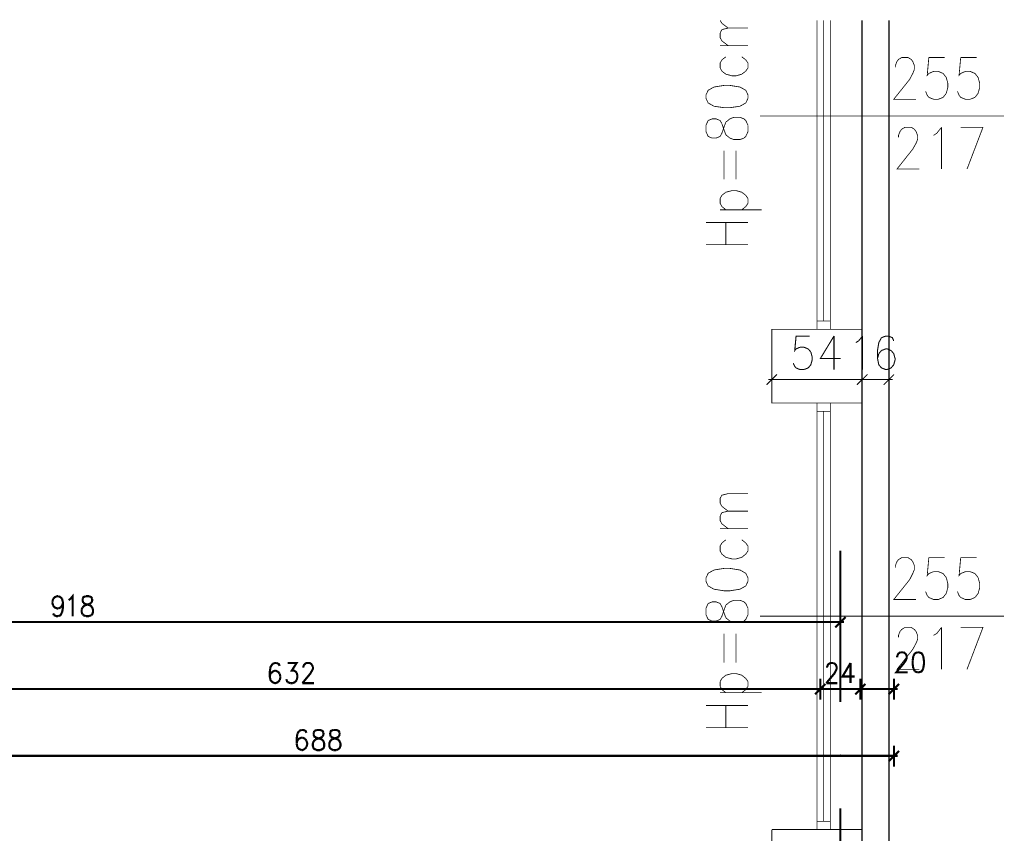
# Model space of a CAD drawing. Header units: millimetres. Extents: x -14047 to 49934, y -21523 to 14989.
# Tile 162 of 256: x 1636 to 2225, y 6986 to 7472. Entities that reach past the tile are written whole.
import ezdxf

# ---------------------------------------------------------------- set-up
doc = ezdxf.new("R2010")
doc.units = ezdxf.units.MM
doc.layers.add('H', color=7, linetype='Continuous')
doc.layers.add('P', color=7, linetype='Continuous')

msp = doc.modelspace()

# ---------------------------------------------------------------- hatches: boundary and pattern name
at = {"layer": 'H', "linetype": 'Continuous'}
msp.add_hatch(color=256, dxfattribs=at).paths.add_polyline_path([(2126.412, 7031.767), (2126.057, 7032.297), (2126.237, 7032.737), (2126.677, 7032.737), (2127.032, 7032.297), (2126.852, 7031.767)])

# ---------------------------------------------------------------- linework, layer by layer
at = {"layer": 'P'}
for points, const_width in [([(2059.391, 7466.948), (2055.691, 7469.773), (2054.631, 7471.533)], 0.475), ([(2085.582, 7471.533), (2085.582, 7286.883)], 0.015), ([(2112.568, 7286.883), (2112.568, 7471.533)], 0.475), ([(2116.533, 7291.817), (2116.533, 7471.533)], 0.475), ([(2120.502, 7471.533), (2120.502, 7286.883)], 0.475), ([(2139.55, 6928.861), (2139.55, 7471.533)], 0.795), ([(2139.55, 7286.883), (2139.55, 7471.533)], 0.015), ([(2155.603, 7471.533), (2155.603, 6928.861)], 0.795), ([(2054.631, 7464.039), (2055.691, 7465.978), (2059.391, 7466.948)], 0.475), ([(2054.631, 7461.219), (2054.631, 7464.039)], 0.475), ([(2059.391, 7466.948), (2071.299, 7466.948)], 0.475), ([(2059.391, 7456.455), (2055.691, 7459.279), (2054.631, 7461.219)], 0.475), ([(2054.631, 7456.455), (2071.299, 7456.455)], 0.475), ([(2055.691, 7447.901), (2054.631, 7445.961), (2054.631, 7443.142), (2055.691, 7441.202)], 0.475), ([(2058.071, 7449.756), (2055.691, 7447.901)], 0.475), ([(2069.974, 7447.901), (2067.595, 7449.756)], 0.475), ([(2071.299, 7445.961), (2069.974, 7447.901)], 0.475), ([(2159.392, 7443.406), (2159.392, 7444.551), (2160.362, 7446.931)], 0.475), ([(2160.362, 7446.931), (2161.242, 7448.166), (2163.182, 7449.311), (2166.976, 7449.311), (2168.916, 7448.166), (2169.796, 7446.931)], 0.475), ([(2169.796, 7446.931), (2170.766, 7444.551)], 0.475), ([(2179.409, 7449.311), (2178.44, 7438.642), (2179.409, 7439.787)], 0.475), ([(2188.933, 7449.311), (2179.409, 7449.311)], 0.475), ([(2198.457, 7449.311), (2197.487, 7438.642), (2198.457, 7439.787)], 0.475), ([(2207.981, 7449.311), (2198.457, 7449.311)], 0.475), ([(2055.691, 7441.202), (2058.071, 7439.347)], 0.475), ([(2061.775, 7438.377), (2064.155, 7438.377), (2067.595, 7439.347), (2069.974, 7441.202)], 0.475), ([(2069.974, 7441.202), (2071.299, 7443.142)], 0.475), ([(2071.299, 7443.142), (2071.299, 7445.961)], 0.475), ([(2170.766, 7442.172), (2169.796, 7439.787), (2167.946, 7436.262), (2158.422, 7424.359), (2171.736, 7424.359)], 0.475), ([(2170.766, 7444.551), (2170.766, 7442.172)], 0.475), ([(2179.409, 7439.787), (2182.229, 7441.022), (2185.054, 7441.022), (2187.963, 7439.787), (2189.813, 7437.407), (2190.783, 7433.883), (2190.783, 7431.498)], 0.475), ([(2198.457, 7439.787), (2201.277, 7441.022), (2204.101, 7441.022), (2207.011, 7439.787), (2208.861, 7437.407), (2209.83, 7433.883)], 0.475), ([(2058.071, 7439.347), (2061.775, 7438.377)], 0.475), ([(2050.927, 7431.678), (2047.487, 7429.738), (2046.167, 7426.914), (2046.167, 7424.974)], 0.475), ([(2057.011, 7432.648), (2050.927, 7431.678)], 0.475), ([(2060.45, 7432.648), (2057.011, 7432.648)], 0.475), ([(2066.535, 7431.678), (2060.45, 7432.648)], 0.475), ([(2066.535, 7420.215), (2069.974, 7422.154), (2071.299, 7424.974), (2071.299, 7426.914), (2069.974, 7429.738), (2066.535, 7431.678)], 0.475), ([(2179.409, 7425.504), (2178.44, 7426.739), (2177.47, 7429.118)], 0.475), ([(2190.783, 7431.498), (2189.813, 7427.884)], 0.475), ([(2198.457, 7425.504), (2197.487, 7426.739), (2196.517, 7429.118)], 0.475), ([(2209.83, 7433.883), (2209.83, 7431.498), (2208.861, 7427.884)], 0.475), ([(2046.167, 7424.974), (2047.487, 7422.154), (2050.927, 7420.215)], 0.475), ([(2182.229, 7424.359), (2179.409, 7425.504)], 0.475), ([(2185.054, 7424.359), (2182.229, 7424.359)], 0.475), ([(2187.963, 7425.504), (2185.054, 7424.359)], 0.475), ([(2189.813, 7427.884), (2187.963, 7425.504)], 0.475), ([(2201.277, 7424.359), (2198.457, 7425.504)], 0.475), ([(2204.101, 7424.359), (2201.277, 7424.359)], 0.475), ([(2207.011, 7425.504), (2204.101, 7424.359)], 0.475), ([(2208.861, 7427.884), (2207.011, 7425.504)], 0.475), ([(2050.927, 7420.215), (2057.011, 7419.33), (2060.45, 7419.33), (2066.535, 7420.215)], 0.475), ([(2054.631, 7411.661), (2052.252, 7412.631), (2049.867, 7412.631), (2047.487, 7411.661), (2046.167, 7408.836), (2046.167, 7405.047)], 0.475), ([(2055.691, 7409.806), (2054.631, 7411.661)], 0.475), ([(2058.071, 7410.691), (2060.45, 7412.631), (2062.83, 7413.6)], 0.475), ([(2062.83, 7413.6), (2066.535, 7413.6)], 0.475), ([(2066.535, 7413.6), (2068.914, 7412.631)], 0.475), ([(2068.914, 7412.631), (2069.974, 7411.661)], 0.475), ([(2069.974, 7411.661), (2071.299, 7408.836)], 0.475), ([(2078.438, 7414.39), (2224.293, 7414.39)], 0.475), ([(2046.167, 7405.047), (2047.487, 7402.137), (2049.867, 7401.167), (2052.252, 7401.167), (2054.631, 7402.137)], 0.475), ([(2057.011, 7405.927), (2055.691, 7409.806)], 0.475), ([(2055.691, 7404.077), (2057.011, 7407.866)], 0.475), ([(2057.011, 7407.866), (2058.071, 7410.691)], 0.475), ([(2058.071, 7403.107), (2057.011, 7405.927)], 0.475), ([(2071.299, 7405.047), (2069.974, 7402.137)], 0.475), ([(2071.299, 7408.836), (2071.299, 7405.047)], 0.475), ([(2171.736, 7405.132), (2172.705, 7402.752), (2172.705, 7400.372), (2171.736, 7397.993), (2169.796, 7394.553), (2160.362, 7382.645), (2173.675, 7382.645)], 0.475), ([(2161.242, 7402.752), (2162.212, 7405.132), (2163.182, 7406.456)], 0.475), ([(2163.182, 7406.456), (2165.126, 7407.601)], 0.475), ([(2165.126, 7407.601), (2168.916, 7407.601)], 0.475), ([(2168.916, 7407.601), (2170.766, 7406.456), (2171.736, 7405.132)], 0.475), ([(2182.229, 7402.752), (2184.174, 7404.077), (2186.993, 7407.601)], 0.475), ([(2186.993, 7407.601), (2186.993, 7382.645)], 0.475), ([(2211.77, 7407.601), (2198.457, 7407.601)], 0.475), ([(2202.246, 7382.645), (2211.77, 7407.601)], 0.475), ([(2054.631, 7402.137), (2055.691, 7404.077)], 0.475), ([(2068.914, 7401.167), (2066.535, 7400.282), (2062.83, 7400.282), (2060.45, 7401.167), (2058.071, 7403.107)], 0.475), ([(2069.974, 7402.137), (2068.914, 7401.167)], 0.475), ([(2161.242, 7401.692), (2161.242, 7402.752)], 0.475), ([(2057.011, 7376.475), (2057.011, 7393.583)], 0.475), ([(2064.155, 7376.475), (2064.155, 7393.583)], 0.475), ([(2058.071, 7368.802), (2061.775, 7369.771)], 0.475), ([(2061.775, 7369.771), (2064.155, 7369.771), (2067.595, 7368.802), (2069.974, 7366.952)], 0.475), ([(2055.691, 7360.248), (2054.631, 7362.187), (2054.631, 7365.012), (2055.691, 7366.952)], 0.475), ([(2055.691, 7366.952), (2058.071, 7368.802)], 0.475), ([(2069.974, 7366.952), (2071.299, 7365.012)], 0.475), ([(2071.299, 7365.012), (2071.299, 7362.187)], 0.475), ([(2054.631, 7358.308), (2079.498, 7358.308)], 0.475), ([(2058.071, 7358.308), (2055.691, 7360.248)], 0.475), ([(2069.974, 7360.248), (2067.595, 7358.308)], 0.475), ([(2071.299, 7362.187), (2069.974, 7360.248)], 0.475), ([(2046.167, 7350.724), (2071.299, 7350.724)], 0.475), ([(2058.071, 7337.411), (2058.071, 7350.724)], 0.475), ([(2046.167, 7337.411), (2071.299, 7337.411)], 0.475), ([(2112.568, 7286.883), (2112.568, 7291.817), (2120.502, 7291.817)], 0.475), ([(2139.55, 7242.788), (2085.582, 7242.788), (2085.582, 7286.883), (2139.55, 7286.883), (2139.55, 7242.788)], 0.475), ([(2108.069, 7282.823), (2100.045, 7282.823), (2099.25, 7274.184), (2100.045, 7275.154), (2102.34, 7276.124)], 0.635), ([(2122.707, 7282.823), (2114.593, 7269.42), (2126.677, 7269.42)], 0.635), ([(2122.707, 7282.823), (2122.707, 7262.806)], 0.635), ([(2135.76, 7278.944), (2137.435, 7279.913), (2139.815, 7282.823)], 0.635), ([(2139.815, 7282.823), (2139.815, 7262.806)], 0.635), ([(2151.103, 7281.853), (2149.513, 7278.944)], 0.635), ([(2153.658, 7282.823), (2151.103, 7281.853)], 0.635), ([(2158.422, 7279.913), (2157.627, 7281.853), (2155.248, 7282.823), (2153.658, 7282.823)], 0.635), ([(2102.34, 7276.124), (2104.81, 7276.124), (2107.274, 7275.154)], 0.635), ([(2149.513, 7278.944), (2148.724, 7274.184), (2148.724, 7269.42), (2149.513, 7265.63)], 0.635), ([(2107.274, 7275.154), (2108.864, 7273.299)], 0.635), ([(2108.864, 7273.299), (2109.659, 7270.39)], 0.635), ([(2109.659, 7270.39), (2109.659, 7268.54)], 0.635), ([(2149.513, 7272.329), (2148.724, 7269.42)], 0.635), ([(2151.103, 7274.184), (2149.513, 7272.329)], 0.635), ([(2153.658, 7275.154), (2151.103, 7274.184)], 0.635), ([(2158.422, 7272.329), (2156.833, 7274.184), (2154.453, 7275.154), (2153.658, 7275.154)], 0.635), ([(2158.422, 7265.63), (2159.217, 7268.54), (2159.217, 7269.42), (2158.422, 7272.329)], 0.635), ([(2099.25, 7264.661), (2098.37, 7266.6)], 0.635), ([(2104.81, 7262.806), (2102.34, 7262.806), (2100.045, 7263.776), (2099.25, 7264.661)], 0.635), ([(2107.274, 7263.776), (2104.81, 7262.806)], 0.635), ([(2108.864, 7265.63), (2107.274, 7263.776)], 0.635), ([(2109.659, 7268.54), (2108.864, 7265.63)], 0.635), ([(2149.513, 7265.63), (2151.103, 7263.776)], 0.635), ([(2151.103, 7263.776), (2153.658, 7262.806)], 0.635), ([(2153.658, 7262.806), (2154.453, 7262.806), (2156.833, 7263.776), (2158.422, 7265.63)], 0.635), ([(2088.582, 7259.896), (2082.408, 7253.722)], 0.635), ([(2085.582, 7263.071), (2085.582, 7250.727)], 0.635), ([(2136.375, 7253.722), (2142.724, 7259.896)], 0.635), ([(2136.375, 7253.722), (2142.724, 7259.896)], 0.635), ([(2139.55, 7250.727), (2139.55, 7263.071)], 0.635), ([(2139.55, 7250.727), (2139.55, 7263.071)], 0.635), ([(2158.597, 7259.896), (2152.428, 7253.722)], 0.635), ([(2155.603, 7263.071), (2155.603, 7250.727)], 0.635), ([(2087.787, 7256.897), (2083.377, 7256.897)], 0.635), ([(2086.377, 7256.897), (2138.58, 7256.897)], 0.635), ([(2137.345, 7256.897), (2141.755, 7256.897)], 0.635), ([(2137.345, 7256.897), (2141.755, 7256.897)], 0.635), ([(2138.58, 7256.897), (2137.785, 7256.897)], 0.635), ([(2139.55, 7256.897), (2155.603, 7256.897)], 0.635), ([(2157.802, 7256.897), (2153.308, 7256.897)], 0.635), ([(2156.393, 7256.897), (2157.277, 7256.897)], 0.635), ([(2085.582, 7242.788), (2085.582, 6987.853)], 0.015), ([(2112.568, 6987.853), (2112.568, 7242.788), (2120.502, 7242.788), (2120.502, 6987.853)], 0.475), ([(2112.568, 7242.788), (2112.568, 7237.849)], 0.475), ([(2139.55, 6987.853), (2139.55, 7242.788)], 0.015), ([(2112.568, 7237.849), (2120.502, 7237.849)], 0.475), ([(2116.533, 6992.792), (2116.533, 7237.849)], 0.475), ([(2059.391, 7178.152), (2055.691, 7181.062), (2054.631, 7182.912), (2054.631, 7185.821), (2055.691, 7187.676), (2059.391, 7188.646)], 0.475), ([(2059.391, 7188.646), (2071.299, 7188.646)], 0.475), ([(2054.631, 7175.328), (2055.691, 7177.267), (2059.391, 7178.152), (2071.299, 7178.152)], 0.475), ([(2054.631, 7172.508), (2054.631, 7175.328)], 0.475), ([(2059.391, 7167.744), (2055.691, 7170.568), (2054.631, 7172.508)], 0.475), ([(2054.631, 7167.744), (2071.299, 7167.744)], 0.475), ([(2055.691, 7159.105), (2054.631, 7157.25)], 0.475), ([(2058.071, 7161.044), (2055.691, 7159.105)], 0.475), ([(2069.974, 7159.105), (2067.595, 7161.044)], 0.475), ([(2071.299, 7157.25), (2069.974, 7159.105)], 0.475), ([(2054.631, 7157.25), (2054.631, 7154.34)], 0.475), ([(2054.631, 7154.34), (2055.691, 7152.491)], 0.475), ([(2055.691, 7152.491), (2058.071, 7150.551)], 0.475), ([(2061.775, 7149.581), (2064.155, 7149.581), (2067.595, 7150.551), (2069.974, 7152.491)], 0.475), ([(2069.974, 7152.491), (2071.299, 7154.34)], 0.475), ([(2071.299, 7154.34), (2071.299, 7157.25)], 0.475), ([(2126.502, 7154.52), (2126.502, 7064.042)], 1.27), ([(2058.071, 7150.551), (2061.775, 7149.581)], 0.475), ([(2159.392, 7144.377), (2159.392, 7145.612), (2160.362, 7147.991)], 0.475), ([(2160.362, 7147.991), (2161.242, 7149.141), (2163.182, 7150.376)], 0.475), ([(2163.182, 7150.376), (2166.976, 7150.376)], 0.475), ([(2166.976, 7150.376), (2168.916, 7149.141), (2169.796, 7147.991)], 0.475), ([(2169.796, 7147.991), (2170.766, 7145.612)], 0.475), ([(2179.409, 7150.376), (2178.44, 7139.617), (2179.409, 7140.852), (2182.229, 7141.997)], 0.475), ([(2188.933, 7150.376), (2179.409, 7150.376)], 0.475), ([(2198.457, 7150.376), (2197.487, 7139.617), (2198.457, 7140.852), (2201.277, 7141.997)], 0.475), ([(2207.981, 7150.376), (2198.457, 7150.376)], 0.475), ([(2050.927, 7142.967), (2047.487, 7141.027), (2046.167, 7138.203), (2046.167, 7136.263)], 0.475), ([(2057.011, 7143.937), (2050.927, 7142.967)], 0.475), ([(2060.45, 7143.937), (2057.011, 7143.937)], 0.475), ([(2066.535, 7142.967), (2060.45, 7143.937)], 0.475), ([(2071.299, 7138.203), (2069.974, 7141.027), (2066.535, 7142.967)], 0.475), ([(2170.766, 7143.232), (2169.796, 7140.852), (2167.946, 7137.233), (2158.422, 7125.329), (2171.736, 7125.329)], 0.475), ([(2170.766, 7145.612), (2170.766, 7143.232)], 0.475), ([(2182.229, 7141.997), (2185.054, 7141.997)], 0.475), ([(2185.054, 7141.997), (2187.963, 7140.852)], 0.475), ([(2187.963, 7140.852), (2189.813, 7138.467)], 0.475), ([(2201.277, 7141.997), (2204.101, 7141.997)], 0.475), ([(2204.101, 7141.997), (2207.011, 7140.852)], 0.475), ([(2207.011, 7140.852), (2208.861, 7138.467)], 0.475), ([(2046.167, 7136.263), (2047.487, 7133.443), (2050.927, 7131.503)], 0.475), ([(2066.535, 7131.503), (2069.974, 7133.443), (2071.299, 7136.263)], 0.475), ([(2071.299, 7136.263), (2071.299, 7138.203)], 0.475), ([(2190.783, 7134.853), (2190.783, 7132.473), (2189.813, 7128.944), (2187.963, 7126.564), (2185.054, 7125.329), (2182.229, 7125.329), (2179.409, 7126.564)], 0.475), ([(2189.813, 7138.467), (2190.783, 7134.853)], 0.475), ([(2208.861, 7138.467), (2209.83, 7134.853), (2209.83, 7132.473)], 0.475), ([(1666.188, 7125.684), (1667.598, 7127.359), (1667.598, 7115.366)], 1.27), ([(2050.927, 7131.503), (2057.011, 7130.534)], 0.475), ([(2057.011, 7130.534), (2060.45, 7130.534)], 0.475), ([(2060.45, 7130.534), (2066.535, 7131.503)], 0.475), ([(2178.44, 7127.709), (2177.47, 7130.094)], 0.475), ([(2197.487, 7127.709), (2196.517, 7130.094)], 0.475), ([(2209.83, 7132.473), (2208.861, 7128.944), (2207.011, 7126.564), (2204.101, 7125.329), (2201.277, 7125.329), (2198.457, 7126.564)], 0.475), ([(1655.43, 7123.919), (1655.87, 7125.684)], 1.27), ([(1655.43, 7123.39), (1655.43, 7123.919)], 1.27), ([(1655.87, 7121.715), (1655.43, 7123.39)], 1.27), ([(1655.87, 7125.684), (1656.84, 7126.739), (1658.425, 7127.359), (1658.869, 7127.359)], 1.27), ([(1658.869, 7127.359), (1660.369, 7126.739)], 1.27), ([(1660.369, 7126.739), (1661.249, 7125.684)], 1.27), ([(1661.249, 7125.684), (1661.779, 7123.39)], 1.27), ([(1661.779, 7123.39), (1661.249, 7121.715)], 1.27), ([(1661.779, 7123.39), (1661.779, 7120.57), (1661.249, 7117.745)], 1.27), ([(1665.129, 7124.979), (1666.188, 7125.684)], 1.27), ([(1675.447, 7127.359), (1673.947, 7126.739), (1673.508, 7125.684)], 1.27), ([(1673.508, 7125.684), (1673.508, 7124.534)], 1.27), ([(1673.508, 7124.534), (1673.947, 7123.39)], 1.27), ([(1673.508, 7120.57), (1674.477, 7121.715), (1675.887, 7122.155)], 1.27), ([(1673.947, 7123.39), (1674.917, 7122.775)], 1.27), ([(1674.917, 7122.775), (1676.857, 7122.155)], 1.27), ([(1677.297, 7127.359), (1675.447, 7127.359)], 1.27), ([(1675.887, 7122.155), (1677.737, 7122.775)], 1.27), ([(1676.857, 7122.155), (1678.267, 7121.715), (1679.237, 7120.57), (1679.677, 7119.335), (1679.677, 7117.745), (1679.237, 7116.425), (1678.707, 7115.981)], 1.27), ([(1679.237, 7125.684), (1678.707, 7126.739), (1677.297, 7127.359)], 1.27), ([(1677.737, 7122.775), (1678.707, 7123.39)], 1.27), ([(1678.707, 7123.39), (1679.237, 7124.534)], 1.27), ([(1679.237, 7124.534), (1679.237, 7125.684)], 1.27), ([(2054.631, 7122.95), (2052.252, 7123.919), (2049.867, 7123.919), (2047.487, 7122.95), (2046.167, 7120.125), (2046.167, 7116.245)], 0.475), ([(2055.691, 7121.01), (2054.631, 7122.95)], 0.475), ([(2058.071, 7121.98), (2060.45, 7123.919), (2062.83, 7124.889), (2066.535, 7124.889), (2068.914, 7123.919)], 0.475), ([(2068.914, 7123.919), (2069.974, 7122.95)], 0.475), ([(2069.974, 7122.95), (2071.299, 7120.125)], 0.475), ([(2179.409, 7126.564), (2178.44, 7127.709)], 0.475), ([(2198.457, 7126.564), (2197.487, 7127.709)], 0.475), ([(1658.869, 7119.95), (1658.425, 7119.95), (1656.84, 7120.57), (1655.87, 7121.715)], 1.27), ([(1656.4, 7115.981), (1655.87, 7117.04)], 1.27), ([(1660.369, 7120.57), (1658.869, 7119.95)], 1.27), ([(1661.249, 7117.745), (1660.369, 7115.981), (1658.869, 7115.366)], 1.27), ([(1661.249, 7121.715), (1660.369, 7120.57)], 1.27), ([(1672.888, 7119.335), (1673.508, 7120.57)], 1.27), ([(1672.888, 7117.745), (1672.888, 7119.335)], 1.27), ([(1673.508, 7116.425), (1672.888, 7117.745)], 1.27), ([(1673.947, 7115.981), (1673.508, 7116.425)], 1.27), ([(2057.011, 7117.215), (2055.691, 7121.01)], 0.475), ([(2055.691, 7115.366), (2057.011, 7119.155)], 0.475), ([(2057.011, 7119.155), (2058.071, 7121.98)], 0.475), ([(2058.071, 7114.396), (2057.011, 7117.215)], 0.475), ([(2071.299, 7120.125), (2071.299, 7116.245)], 0.475), ([(2126.502, 7105.487), (2126.502, 7118.01)], 1.27), ([(2125.707, 7111.836), (1209.58, 7111.836)], 1.27), ([(1658.869, 7115.366), (1657.9, 7115.366), (1656.4, 7115.981)], 1.27), ([(1675.447, 7115.366), (1673.947, 7115.981)], 1.27), ([(1677.297, 7115.366), (1675.447, 7115.366)], 1.27), ([(1678.707, 7115.981), (1677.297, 7115.366)], 1.27), ([(2046.167, 7116.245), (2047.487, 7113.426), (2049.867, 7112.456)], 0.475), ([(2049.867, 7112.456), (2052.252, 7112.456)], 0.475), ([(2052.252, 7112.456), (2054.631, 7113.426)], 0.475), ([(2054.631, 7113.426), (2055.691, 7115.366)], 0.475), ([(2068.914, 7112.456), (2066.535, 7111.486), (2062.83, 7111.486), (2060.45, 7112.456), (2058.071, 7114.396)], 0.475), ([(2069.974, 7113.426), (2068.914, 7112.456)], 0.475), ([(2071.299, 7116.245), (2069.974, 7113.426)], 0.475), ([(2078.438, 7115.366), (2224.293, 7115.366)], 0.475), ([(2123.502, 7108.661), (2129.676, 7114.836)], 1.27), ([(2124.297, 7111.836), (2128.706, 7111.836)], 1.27), ([(2057.011, 7087.674), (2057.011, 7104.872)], 0.475), ([(2064.155, 7087.674), (2064.155, 7104.872)], 0.475), ([(2171.736, 7106.282), (2172.705, 7103.902), (2172.705, 7101.522), (2171.736, 7099.138), (2169.796, 7095.523), (2160.362, 7083.62), (2173.675, 7083.62)], 0.475), ([(2161.242, 7102.667), (2161.242, 7103.902), (2162.212, 7106.282)], 0.475), ([(2162.212, 7106.282), (2163.182, 7107.427), (2165.126, 7108.661)], 0.475), ([(2165.126, 7108.661), (2168.916, 7108.661)], 0.475), ([(2168.916, 7108.661), (2170.766, 7107.427), (2171.736, 7106.282)], 0.475), ([(2182.229, 7103.902), (2184.174, 7105.047), (2186.993, 7108.661)], 0.475), ([(2186.993, 7108.661), (2186.993, 7083.62)], 0.475), ([(2202.246, 7083.62), (2211.77, 7108.661), (2198.457, 7108.661)], 0.475), ([(2160.452, 7091.554), (2160.977, 7092.614), (2161.422, 7093.234)], 1.27), ([(2161.422, 7093.234), (2162.392, 7093.758)], 1.27), ([(2162.392, 7093.758), (2164.331, 7093.758)], 1.27), ([(2164.331, 7093.758), (2165.211, 7093.234)], 1.27), ([(2165.211, 7093.234), (2165.741, 7092.614), (2166.181, 7091.554)], 1.27), ([(2171.121, 7093.234), (2170.151, 7091.554)], 1.27), ([(2172.53, 7093.758), (2171.121, 7093.234)], 1.27), ([(2176.06, 7091.554), (2175.09, 7093.234), (2173.5, 7093.758), (2172.53, 7093.758)], 1.27), ([(1786.997, 7086.794), (1785.852, 7085.03), (1785.407, 7082.12), (1785.407, 7079.3)], 1.27), ([(1788.407, 7087.409), (1786.997, 7086.794)], 1.27), ([(1789.377, 7087.409), (1788.407, 7087.409)], 1.27), ([(1791.317, 7085.65), (1790.787, 7086.794), (1789.377, 7087.409)], 1.27), ([(1796.166, 7087.409), (1801.46, 7087.409), (1798.551, 7082.825), (1800.05, 7082.825), (1800.93, 7082.12), (1801.46, 7081.68)], 1.27), ([(1805.425, 7084.5), (1805.425, 7085.03), (1805.87, 7086.265), (1806.4, 7086.794), (1807.28, 7087.409), (1809.219, 7087.409), (1810.189, 7086.794), (1810.629, 7086.265)], 1.27), ([(2118.563, 7084.5), (2118.563, 7085.03), (2119.093, 7086.265), (2119.533, 7086.794), (2120.502, 7087.409)], 1.27), ([(2120.502, 7087.409), (2122.357, 7087.409)], 1.27), ([(2122.357, 7087.409), (2123.327, 7086.794), (2123.857, 7086.265), (2124.297, 7085.03), (2124.297, 7083.885)], 1.27), ([(2132.586, 7087.409), (2127.821, 7079.3), (2135.055, 7079.3)], 1.27), ([(2132.586, 7087.409), (2132.586, 7075.331)], 1.27), ([(2164.771, 7087.589), (2160.007, 7081.855), (2166.801, 7081.855)], 1.27), ([(2160.452, 7090.849), (2160.452, 7091.554)], 1.27), ([(2166.181, 7091.554), (2166.181, 7090.409), (2165.741, 7089.174), (2164.771, 7087.589)], 1.27), ([(2170.151, 7091.554), (2169.711, 7088.644)], 1.27), ([(2169.711, 7088.644), (2169.711, 7086.884)], 1.27), ([(2169.711, 7086.884), (2170.151, 7084.06)], 1.27), ([(2176.06, 7084.06), (2176.5, 7086.884), (2176.5, 7088.644), (2176.06, 7091.554)], 1.27), ([(1788.407, 7082.825), (1786.997, 7082.12), (1785.852, 7081.06), (1785.407, 7079.3)], 1.27), ([(1788.847, 7082.825), (1788.407, 7082.825)], 1.27), ([(1790.347, 7082.12), (1788.847, 7082.825)], 1.27), ([(1791.317, 7081.06), (1790.347, 7082.12)], 1.27), ([(1791.757, 7079.3), (1791.317, 7081.06)], 1.27), ([(1801.46, 7081.68), (1801.9, 7079.915)], 1.27), ([(1811.249, 7083.885), (1810.629, 7082.825), (1809.659, 7081.06), (1804.9, 7075.331)], 1.27), ([(1810.629, 7086.265), (1811.249, 7085.03)], 1.27), ([(1811.249, 7085.03), (1811.249, 7083.885)], 1.27), ([(2124.297, 7083.885), (2123.857, 7082.825), (2122.882, 7081.06), (2118.123, 7075.331)], 1.27), ([(2170.151, 7084.06), (2171.121, 7082.295)], 1.27), ([(2171.121, 7082.295), (2172.53, 7081.855)], 1.27), ([(2172.53, 7081.855), (2173.5, 7081.855), (2175.09, 7082.295), (2176.06, 7084.06)], 1.27), ([(1785.407, 7079.3), (1785.852, 7077.096), (1786.997, 7075.946), (1788.407, 7075.331)], 1.27), ([(1788.407, 7075.331), (1788.847, 7075.331)], 1.27), ([(1788.847, 7075.331), (1790.347, 7075.946)], 1.27), ([(1790.347, 7075.946), (1791.317, 7077.096)], 1.27), ([(1791.317, 7077.096), (1791.757, 7078.855)], 1.27), ([(1791.757, 7078.855), (1791.757, 7079.3)], 1.27), ([(1796.166, 7075.946), (1795.726, 7076.476), (1795.286, 7077.711)], 1.27), ([(1797.666, 7075.331), (1796.166, 7075.946)], 1.27), ([(1799.076, 7075.331), (1797.666, 7075.331)], 1.27), ([(1800.49, 7075.946), (1799.076, 7075.331)], 1.27), ([(1801.46, 7077.096), (1800.49, 7075.946)], 1.27), ([(1801.9, 7078.855), (1801.46, 7077.096)], 1.27), ([(1801.9, 7079.915), (1801.9, 7078.855)], 1.27), ([(1804.9, 7075.331), (1811.774, 7075.331)], 1.27), ([(2054.631, 7076.301), (2055.691, 7078.151)], 0.475), ([(2054.631, 7073.391), (2054.631, 7076.301)], 0.475), ([(2055.691, 7078.151), (2058.071, 7080.09)], 0.475), ([(2058.071, 7080.09), (2061.775, 7081.06)], 0.475), ([(2061.775, 7081.06), (2064.155, 7081.06), (2067.595, 7080.09), (2069.974, 7078.151)], 0.475), ([(2069.974, 7078.151), (2071.299, 7076.301)], 0.475), ([(2071.299, 7076.301), (2071.299, 7073.391)], 0.475), ([(2111.419, 7068.627), (2117.593, 7074.891)], 1.27), ([(2117.593, 7074.891), (2111.419, 7068.627)], 1.27), ([(2114.593, 7065.452), (2114.593, 7078.066)], 1.27), ([(2114.593, 7078.066), (2114.593, 7065.452)], 1.27), ([(2118.123, 7075.331), (2124.737, 7075.331)], 1.27), ([(2135.405, 7068.627), (2141.58, 7074.891)], 1.27), ([(2141.58, 7074.891), (2135.405, 7068.627)], 1.27), ([(2138.58, 7065.452), (2138.58, 7078.066)], 1.27), ([(2138.58, 7078.066), (2138.58, 7065.452)], 1.27), ([(2155.423, 7068.627), (2161.597, 7074.891)], 1.27), ([(2158.597, 7065.452), (2158.597, 7078.066)], 1.27), ([(1483.473, 7071.801), (2113.623, 7071.801)], 1.27), ([(2055.691, 7071.536), (2054.631, 7073.391)], 0.475), ([(2054.631, 7069.597), (2079.498, 7069.597)], 0.475), ([(2058.071, 7069.597), (2055.691, 7071.536)], 0.475), ([(2069.974, 7071.536), (2067.595, 7069.597)], 0.475), ([(2071.299, 7073.391), (2069.974, 7071.536)], 0.475), ([(2112.388, 7071.801), (2116.713, 7071.801)], 1.27), ([(2116.713, 7071.801), (2112.388, 7071.801)], 1.27), ([(2115.388, 7071.801), (2137.61, 7071.801)], 1.27), ([(2136.375, 7071.801), (2140.785, 7071.801)], 1.27), ([(2140.785, 7071.801), (2136.375, 7071.801)], 1.27), ([(2139.375, 7071.801), (2157.627, 7071.801)], 1.27), ([(2156.393, 7071.801), (2160.802, 7071.801)], 1.27), ([(2046.167, 7062.013), (2071.299, 7062.013)], 0.475), ([(2058.071, 7048.7), (2058.071, 7062.013)], 0.475), ([(1802.87, 7046.76), (1801.9, 7044.995)], 1.27), ([(1804.455, 7047.375), (1802.87, 7046.76)], 1.27), ([(1807.28, 7045.615), (1806.84, 7046.76), (1805.425, 7047.375), (1804.455, 7047.375)], 1.27), ([(1812.039, 7046.76), (1811.599, 7045.615)], 1.27), ([(1811.599, 7045.615), (1811.599, 7044.555)], 1.27), ([(1813.629, 7047.375), (1812.039, 7046.76)], 1.27), ([(1817.508, 7045.615), (1816.978, 7046.76), (1815.568, 7047.375), (1813.629, 7047.375)], 1.27), ([(1817.508, 7044.555), (1817.508, 7045.615)], 1.27), ([(1823.327, 7047.375), (1821.918, 7046.76), (1821.478, 7045.615)], 1.27), ([(1821.478, 7045.615), (1821.478, 7044.555)], 1.27), ([(1827.122, 7045.615), (1826.677, 7046.76), (1825.267, 7047.375), (1823.327, 7047.375)], 1.27), ([(1827.122, 7044.555), (1827.122, 7045.615)], 1.27), ([(2046.167, 7048.7), (2071.299, 7048.7)], 0.475), ([(1801.9, 7044.995), (1801.46, 7042.175), (1801.46, 7039.266)], 1.27), ([(1801.9, 7041.026), (1801.46, 7039.266)], 1.27), ([(1804.9, 7042.79), (1804.455, 7042.79), (1802.87, 7042.175), (1801.9, 7041.026)], 1.27), ([(1806.4, 7042.175), (1804.9, 7042.79)], 1.27), ([(1807.28, 7041.026), (1806.4, 7042.175)], 1.27), ([(1807.809, 7039.266), (1807.28, 7041.026)], 1.27), ([(1815.568, 7035.296), (1813.629, 7035.296), (1812.039, 7036.001), (1811.599, 7036.441), (1811.159, 7037.676), (1811.159, 7039.266), (1811.599, 7040.586)], 1.27), ([(1811.599, 7044.555), (1812.039, 7043.41), (1813.189, 7042.79), (1815.128, 7042.175)], 1.27), ([(1811.599, 7040.586), (1812.659, 7041.646)], 1.27), ([(1812.659, 7041.646), (1814.159, 7042.175)], 1.27), ([(1814.159, 7042.175), (1816.008, 7042.79)], 1.27), ([(1815.128, 7042.175), (1816.538, 7041.646), (1817.508, 7040.586), (1817.948, 7039.266), (1817.948, 7037.676), (1817.508, 7036.441), (1816.978, 7036.001)], 1.27), ([(1816.008, 7042.79), (1816.978, 7043.41)], 1.27), ([(1816.978, 7043.41), (1817.508, 7044.555)], 1.27), ([(1821.918, 7036.001), (1821.478, 7036.441), (1820.948, 7037.676), (1820.948, 7039.266), (1821.478, 7040.586), (1822.357, 7041.646), (1823.857, 7042.175)], 1.27), ([(1821.478, 7044.555), (1821.918, 7043.41)], 1.27), ([(1821.918, 7043.41), (1822.887, 7042.79)], 1.27), ([(1822.887, 7042.79), (1824.737, 7042.175)], 1.27), ([(1823.857, 7042.175), (1825.707, 7042.79)], 1.27), ([(1824.737, 7042.175), (1826.237, 7041.646), (1827.122, 7040.586), (1827.647, 7039.266), (1827.647, 7037.676), (1827.122, 7036.441), (1826.677, 7036.001)], 1.27), ([(1825.707, 7042.79), (1826.677, 7043.41)], 1.27), ([(1826.677, 7043.41), (1827.122, 7044.555)], 1.27), ([(1801.46, 7039.266), (1801.9, 7037.061)], 1.27), ([(1801.9, 7037.061), (1802.87, 7036.001), (1804.455, 7035.296)], 1.27), ([(1804.455, 7035.296), (1804.9, 7035.296), (1806.4, 7036.001)], 1.27), ([(1806.4, 7036.001), (1807.28, 7037.061)], 1.27), ([(1807.28, 7037.061), (1807.809, 7038.821)], 1.27), ([(1807.809, 7038.821), (1807.809, 7039.266)], 1.27), ([(1816.978, 7036.001), (1815.568, 7035.296)], 1.27), ([(1823.327, 7035.296), (1821.918, 7036.001)], 1.27), ([(1825.267, 7035.296), (1823.327, 7035.296)], 1.27), ([(1826.677, 7036.001), (1825.267, 7035.296)], 1.27), ([(2155.423, 7028.682), (2161.597, 7034.856)], 1.27), ([(2158.597, 7025.508), (2158.597, 7038.031)], 1.27), ([(2157.627, 7031.857), (1471.39, 7031.857)], 1.27), ([(2156.393, 7031.857), (2160.802, 7031.857)], 1.27), ([(2126.502, 7000.551), (2126.502, 6937.06)], 1.27), ([(2085.582, 6979.919), (2085.582, 6987.853)], 0.475), ([(2085.582, 6987.853), (2139.55, 6987.853)], 0.475), ([(2112.568, 6987.853), (2112.568, 6992.792), (2120.502, 6992.792)], 0.475)]:
    msp.add_lwpolyline(points, dxfattribs=dict(at, const_width=const_width))

doc.saveas('drawing.dxf')
